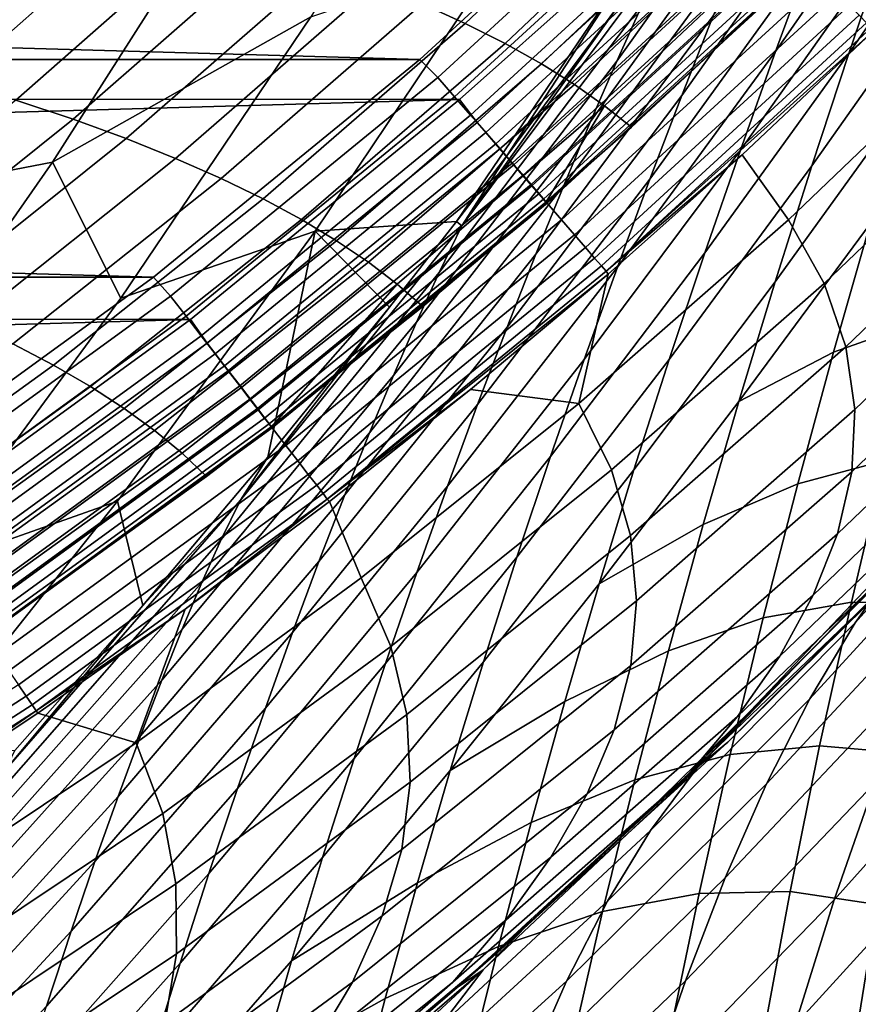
# Model space of a CAD drawing. Header units: metres. Extents: x -166 to 33, y -71 to 34.
# Tile 220 of 256: x 24.81 to 27, y -14.38 to -11.8. Entities that reach past the tile are written whole.
import ezdxf

# ---------------------------------------------------------------- set-up
doc = ezdxf.new("R2010")
doc.units = ezdxf.units.M
doc.layers.add('solid_12208131', color=7, linetype='CONTINUOUS')

msp = doc.modelspace()

# ---------------------------------------------------------------- linework, layer by layer
at = {"layer": 'solid_12208131'}
for points in [[(24.895412, -12.176174, 33.67128), (25.389296, -11.400573, 33.589073), (26.036999, -11.039659, 37.549644), (25.570442, -11.795779, 37.6236)], [(26.437935, -11.763315, 46.672482), (26.928329, -11.064779, 47.171902), (26.85503, -11.232805, 47.427132), (26.370941, -11.912037, 46.936256)], [(26.876503, -11.639718, 49.170692), (27.26548, -11.068352, 49.632359), (27.170811, -11.332286, 49.862804), (26.786083, -11.886596, 49.410603)], [(27.074705, -11.606892, 50.08675), (27.429115, -11.080792, 50.535748), (27.329338, -11.381638, 50.742764), (26.97784, -11.89173, 50.303272)], [(26.623133, -11.793311, 48.205338), (27.053093, -11.176835, 48.678265), (26.965603, -11.40318, 48.926102), (26.541132, -12.00182, 48.46233)], [(26.370941, -11.912037, 46.936256), (26.85503, -11.232805, 47.427132), (26.780006, -11.409438, 47.685913), (26.302515, -12.069776, 47.203667)], [(26.518402, -11.298839, 136.449997), (25.855461, -11.907434, 136.449997), (4.578769, -11.299409, 136.449997)], [(25.855461, -11.907434, 136.449997), (5.241513, -11.907829, 136.449997), (4.578769, -11.299409, 136.449997)], [(26.568329, -11.343759, 136.454514), (25.903141, -11.954793, 136.454514), (25.855461, -11.907434, 136.449997), (26.518402, -11.298839, 136.449997)], [(25.974747, -11.813805, 145.647095), (26.482708, -11.331906, 145.665894), (26.366144, -11.282541, 147.407715), (25.861568, -11.762378, 147.38501)], [(26.078733, -11.866113, 143.910385), (26.59004, -11.382116, 143.925354), (26.482708, -11.331906, 145.665894), (25.974747, -11.813805, 145.647095)], [(26.786083, -11.886596, 49.410603), (27.170811, -11.332286, 49.862804), (27.074705, -11.606892, 50.08675), (26.694078, -12.144706, 49.643799)], [(25.903141, -11.954793, 136.454514), (26.568329, -11.343759, 136.454514), (26.614698, -11.391474, 136.46817), (25.946701, -12.00509, 136.46817)], [(26.17387, -11.919346, 142.17485), (26.688486, -11.433216, 142.186066), (26.59004, -11.382116, 143.925354), (26.078733, -11.866113, 143.910385)], [(26.97784, -11.89173, 50.303272), (27.329338, -11.381638, 50.742764), (27.229713, -11.691594, 50.94191), (26.881039, -12.186182, 50.51162)], [(24.370651, -12.277462, 29.698721), (24.868013, -11.495401, 29.612139), (25.389296, -11.400573, 33.589073), (24.895412, -12.176174, 33.67128)], [(25.946701, -12.00509, 136.46817), (26.614698, -11.391474, 136.46817), (26.659351, -11.437421, 136.490723), (25.988649, -12.053523, 136.490723)], [(26.302515, -12.069776, 47.203667), (26.780006, -11.409438, 47.685913), (26.702806, -11.595948, 47.946007), (26.232056, -12.237846, 47.472408)], [(26.541132, -12.00182, 48.46233), (26.965603, -11.40318, 48.926102), (26.876503, -11.639718, 49.170692), (26.457493, -12.221014, 48.715973)], [(24.466814, -11.91541, 157.782471), (24.969963, -11.469835, 157.831818), (24.782696, -11.423333, 159.574905), (24.283403, -11.867137, 159.521072)], [(26.260502, -11.97355, 140.440491), (26.778395, -11.485248, 140.447998), (26.688486, -11.433216, 142.186066), (26.17387, -11.919346, 142.17485)], [(26.005962, -12.072382, 136.195221), (26.677946, -11.455435, 136.195221), (26.29829, -11.710179, 136.199997), (25.959248, -12.0128, 136.199997)], [(25.988649, -12.053523, 136.490723), (26.659351, -11.437421, 136.490723), (26.70146, -11.480752, 136.521744), (26.028208, -12.099199, 136.521744)], [(26.054712, -12.128701, 136.180923), (26.729841, -11.508864, 136.180923), (26.677946, -11.455435, 136.195221), (26.005962, -12.072382, 136.195221)], [(24.638657, -11.964275, 156.044128), (25.145609, -11.516907, 156.089035), (24.969963, -11.469835, 157.831818), (24.466814, -11.91541, 157.782471)], [(26.028208, -12.099199, 136.521744), (26.70146, -11.480752, 136.521744), (26.74025, -11.520668, 136.560669), (26.064648, -12.141275, 136.560669)], [(26.338974, -12.028768, 138.707245), (26.860107, -11.538253, 138.711105), (26.778395, -11.485248, 140.447998), (26.260502, -11.97355, 140.440491)], [(23.81761, -12.377653, 25.738863), (24.31842, -11.589206, 25.648127), (24.868013, -11.495401, 29.612139), (24.370651, -12.277462, 29.698721)], [(26.101892, -12.183207, 136.157333), (26.780066, -11.560574, 136.157333), (26.729841, -11.508864, 136.180923), (26.054712, -12.128701, 136.180923)], [(24.799271, -12.013779, 154.306229), (25.309973, -11.564594, 154.346741), (25.145609, -11.516907, 156.089035), (24.638657, -11.964275, 156.044128)], [(26.064648, -12.141275, 136.560669), (26.74025, -11.520668, 136.560669), (26.775005, -11.556432, 136.606796), (26.0973, -12.178974, 136.606796)], [(26.338974, -12.028768, 138.707245), (26.409666, -12.08501, 136.975113), (26.865017, -11.659636, 136.975342), (26.860107, -11.538253, 138.711105)], [(24.949001, -12.063967, 152.568863), (25.4634, -11.61294, 152.605057), (25.309973, -11.564594, 154.346741), (24.799271, -12.013779, 154.306229)], [(26.0973, -12.178974, 136.606796), (26.775005, -11.556432, 136.606796), (26.805084, -11.587383, 136.659241), (26.125555, -12.211601, 136.659241)], [(26.146748, -12.235027, 136.124847), (26.827814, -11.609735, 136.124847), (26.780066, -11.560574, 136.157333), (26.101892, -12.183207, 136.157333)], [(26.125555, -12.211601, 136.659241), (26.805084, -11.587383, 136.659241), (26.829931, -11.612951, 136.717056), (26.148897, -12.238553, 136.717056)], [(25.088194, -12.114884, 150.832199), (25.606243, -11.66199, 150.86412), (25.4634, -11.61294, 152.605057), (24.949001, -12.063967, 152.568863)], [(26.069414, -11.630215, 41.60392), (26.442436, -11.607779, 45.595905), (25.951731, -12.33157, 45.665775), (25.581942, -12.357268, 41.677326)], [(26.442436, -11.607779, 45.595905), (26.083315, -12.159705, 45.780632), (25.951731, -12.33157, 45.665775)], [(26.442436, -11.607779, 45.595905), (26.378658, -11.761806, 46.047127), (26.083315, -12.159705, 45.780632)], [(26.188562, -12.283336, 136.083969), (26.872326, -11.655563, 136.083969), (26.827814, -11.609735, 136.124847), (26.146748, -12.235027, 136.124847)], [(26.148897, -12.238553, 136.717056), (26.829931, -11.612951, 136.717056), (26.849089, -11.632664, 136.779175), (26.166895, -12.259332, 136.779175)], [(26.232056, -12.237846, 47.472408), (26.702806, -11.595948, 47.946007), (26.623133, -11.793311, 48.205338), (26.159136, -12.417263, 47.740372)], [(26.694078, -12.144706, 49.643799), (27.074705, -11.606892, 50.08675), (26.97784, -11.89173, 50.303272), (26.60117, -12.413584, 49.869308)], [(26.069414, -11.630215, 41.60392), (25.581942, -12.357268, 41.677326), (25.073603, -12.53187, 37.702358), (25.570442, -11.795779, 37.6236)], [(25.965666, -12.342988, 45.917519), (26.503914, -11.622458, 46.414471), (26.437935, -11.763315, 46.672482), (25.906843, -12.464805, 46.183376)], [(26.378658, -11.761806, 46.047127), (26.503914, -11.622458, 46.414471), (25.965666, -12.342988, 45.917519)], [(26.166895, -12.259332, 136.779175), (26.849089, -11.632664, 136.779175), (26.862202, -11.646157, 136.844452), (26.179213, -12.273556, 136.844452)], [(26.457493, -12.221014, 48.715973), (26.876503, -11.639718, 49.170692), (26.786083, -11.886596, 49.410603), (26.372459, -12.451047, 48.964794)], [(25.217197, -12.166578, 149.096329), (25.73885, -11.711787, 149.124069), (25.606243, -11.66199, 150.86412), (25.088194, -12.114884, 150.832199)], [(26.179213, -12.273556, 136.844452), (26.862202, -11.646157, 136.844452), (26.869028, -11.653183, 136.911667), (26.185627, -12.280961, 136.911667)], [(26.185627, -12.280961, 136.911667), (26.869028, -11.653183, 136.911667), (26.409666, -12.08501, 136.975113)], [(26.226669, -12.327358, 136.03537), (26.912889, -11.697328, 136.03537), (26.872326, -11.655563, 136.083969), (26.188562, -12.283336, 136.083969)], [(26.869028, -11.653183, 136.911667), (26.865017, -11.659636, 136.975342), (26.409666, -12.08501, 136.975113)], [(26.881039, -12.186182, 50.51162), (27.229713, -11.691594, 50.94191), (27.130964, -12.010235, 51.132336), (26.785034, -12.489789, 50.710903)], [(4.792322, -11.707899, 136.199997), (5.131479, -12.010715, 136.199997), (26.29829, -11.710179, 136.199997)], [(5.131479, -12.010715, 136.199997), (25.959248, -12.0128, 136.199997), (26.29829, -11.710179, 136.199997)], [(25.336355, -12.219094, 147.361404), (25.861568, -11.762378, 147.38501), (25.73885, -11.711787, 149.124069), (25.217197, -12.166578, 149.096329)], [(26.260456, -12.366392, 135.979797), (26.948856, -11.734358, 135.979797), (26.912889, -11.697328, 136.03537), (26.226669, -12.327358, 136.03537)], [(26.289387, -12.399814, 135.918167), (26.979652, -11.766065, 135.918167), (26.948856, -11.734358, 135.979797), (26.260456, -12.366392, 135.979797)], [(25.446016, -12.272478, 145.627548), (25.974747, -11.813805, 145.647095), (25.861568, -11.762378, 147.38501), (25.336355, -12.219094, 147.361404)], [(25.906843, -12.464805, 46.183376), (26.437935, -11.763315, 46.672482), (26.370941, -11.912037, 46.936256), (25.847441, -12.594861, 46.455105)], [(26.083315, -12.159705, 45.780632), (26.378658, -11.761806, 46.047127), (25.965666, -12.342988, 45.917519)], [(26.312996, -12.42709, 135.85144), (27.004786, -11.791941, 135.85144), (26.979652, -11.766065, 135.918167), (26.289387, -12.399814, 135.918167)], [(24.895412, -12.176174, 33.67128), (25.570442, -11.795779, 37.6236), (25.073603, -12.53187, 37.702358)], [(26.159136, -12.417263, 47.740372), (26.623133, -11.793311, 48.205338), (26.541132, -12.00182, 48.46233), (26.083836, -12.608332, 48.005928)], [(26.330908, -12.447783, 135.780701), (27.023851, -11.811572, 135.780701), (27.004786, -11.791941, 135.85144), (26.312996, -12.42709, 135.85144)], [(25.546526, -12.326777, 143.894821), (26.078733, -11.866113, 143.910385), (25.974747, -11.813805, 145.647095), (25.446016, -12.272478, 145.627548)], [(26.342834, -12.461562, 135.707077), (27.036549, -11.824645, 135.707077), (27.023851, -11.811572, 135.780701), (26.330908, -12.447783, 135.780701)], [(26.342834, -12.461562, 135.707077), (27.039696, -11.835066, 135.633224), (27.036549, -11.824645, 135.707077)], [(26.342834, -12.461562, 135.707077), (26.698446, -12.156967, 135.633255), (27.039696, -11.835066, 135.633224)], [(26.82036, -12.327003, 131.649963), (27.347336, -11.822731, 131.644394), (27.039696, -11.835066, 135.633224), (26.698446, -12.156967, 135.633255)], [(26.912926, -12.493636, 127.597885), (27.446959, -11.982548, 127.587494), (27.347336, -11.822731, 131.644394), (26.82036, -12.327003, 131.649963)], [(25.638224, -12.382034, 142.163208), (26.17387, -11.919346, 142.17485), (26.078733, -11.866113, 143.910385), (25.546526, -12.326777, 143.894821)], [(26.372459, -12.451047, 48.964794), (26.786083, -11.886596, 49.410603), (26.694078, -12.144706, 49.643799), (26.28565, -12.692862, 49.206684)], [(26.60117, -12.413584, 49.869308), (26.97784, -11.89173, 50.303272), (26.881039, -12.186182, 50.51162), (26.508198, -12.69257, 50.086349)], [(25.855461, -11.907434, 136.449997), (25.159084, -12.476942, 136.449997), (5.241513, -11.907829, 136.449997)], [(25.159084, -12.476942, 136.449997), (5.937654, -12.477121, 136.449997), (5.241513, -11.907829, 136.449997)], [(25.903141, -11.954793, 136.454514), (25.204119, -12.526851, 136.454514), (25.159084, -12.476942, 136.449997), (25.855461, -11.907434, 136.449997)], [(25.721453, -12.438298, 140.432678), (26.260502, -11.97355, 140.440491), (26.17387, -11.919346, 142.17485), (25.638224, -12.382034, 142.163208)], [(25.847441, -12.594861, 46.455105), (26.370941, -11.912037, 46.936256), (26.302515, -12.069776, 47.203667), (25.786896, -12.734333, 46.73053)], [(25.204119, -12.526851, 136.454514), (25.903141, -11.954793, 136.454514), (25.946701, -12.00509, 136.46817), (25.244738, -12.579556, 136.46817)], [(25.796555, -12.495615, 138.703232), (26.338974, -12.028768, 138.707245), (26.260502, -11.97355, 140.440491), (25.721453, -12.438298, 140.432678)], [(26.083836, -12.608332, 48.005928), (26.541132, -12.00182, 48.46233), (26.457493, -12.221014, 48.715973), (26.006844, -12.810563, 48.26804)], [(27.446959, -11.982548, 127.587494), (26.912926, -12.493636, 127.597885), (26.96973, -12.659169, 123.551445), (27.510735, -12.14131, 123.536461)], [(5.131479, -12.010715, 136.199997), (5.834827, -12.58645, 136.199997), (25.959248, -12.0128, 136.199997)], [(5.834827, -12.58645, 136.199997), (25.256218, -12.588052, 136.199997), (25.959248, -12.0128, 136.199997)], [(24.41548, -12.491421, 152.531372), (24.949001, -12.063967, 152.568863), (24.799271, -12.013779, 154.306229), (24.269579, -12.439493, 154.264236)], [(25.244738, -12.579556, 136.46817), (25.946701, -12.00509, 136.46817), (25.988649, -12.053523, 136.490723), (25.283854, -12.630311, 136.490723)], [(25.299807, -12.649934, 136.195221), (26.005962, -12.072382, 136.195221), (25.959248, -12.0128, 136.199997), (25.256218, -12.588052, 136.199997)], [(26.785034, -12.489789, 50.710903), (27.130964, -12.010235, 51.132336), (27.03351, -12.337571, 51.312809), (26.690212, -12.802564, 50.899837)], [(25.283854, -12.630311, 136.490723), (25.988649, -12.053523, 136.490723), (26.028208, -12.099199, 136.521744), (25.320742, -12.678175, 136.521744)], [(25.796555, -12.495615, 138.703232), (25.864111, -12.553833, 136.974838), (26.183645, -12.284358, 136.974991), (26.338974, -12.028768, 138.707245)], [(26.183645, -12.284358, 136.974991), (26.409666, -12.08501, 136.975113), (26.338974, -12.028768, 138.707245)], [(24.550894, -12.544103, 150.799103), (25.088194, -12.114884, 150.832199), (24.949001, -12.063967, 152.568863), (24.41548, -12.491421, 152.531372)], [(25.345266, -12.708949, 136.180923), (26.054712, -12.128701, 136.180923), (26.005962, -12.072382, 136.195221), (25.299807, -12.649934, 136.195221)], [(25.786896, -12.734333, 46.73053), (26.302515, -12.069776, 47.203667), (26.232056, -12.237846, 47.472408), (25.724443, -12.884576, 47.007309)], [(25.320742, -12.678175, 136.521744), (26.028208, -12.099199, 136.521744), (26.064648, -12.141275, 136.560669), (25.354723, -12.722267, 136.560669)], [(26.185627, -12.280961, 136.911667), (26.409666, -12.08501, 136.975113), (26.183645, -12.284358, 136.974991)], [(24.676167, -12.597587, 149.067596), (25.217197, -12.166578, 149.096329), (25.088194, -12.114884, 150.832199), (24.550894, -12.544103, 150.799103)], [(25.389261, -12.766064, 136.157333), (26.101892, -12.183207, 136.157333), (26.054712, -12.128701, 136.180923), (25.345266, -12.708949, 136.180923)], [(25.354723, -12.722267, 136.560669), (26.064648, -12.141275, 136.560669), (26.0973, -12.178974, 136.606796), (25.385168, -12.761773, 136.606796)], [(26.28565, -12.692862, 49.206684), (26.694078, -12.144706, 49.643799), (26.60117, -12.413584, 49.869308), (26.197752, -12.945969, 49.440647)], [(26.271749, -12.807695, 131.655746), (26.82036, -12.327003, 131.649963), (26.698446, -12.156967, 135.633255), (26.347973, -12.469117, 135.63327)], [(26.342834, -12.461562, 135.707077), (26.347973, -12.469117, 135.63327), (26.698446, -12.156967, 135.633255)], [(27.510735, -12.14131, 123.536461), (26.96973, -12.659169, 123.551445), (26.993046, -12.82356, 119.510506), (27.540945, -12.298976, 119.491119)], [(23.841242, -13.037539, 29.79088), (24.370651, -12.277462, 29.698721), (24.895412, -12.176174, 33.67128), (24.369707, -12.929974, 33.758781)], [(24.895412, -12.176174, 33.67128), (25.073603, -12.53187, 37.702358), (24.547323, -13.246654, 37.785786), (24.369707, -12.929974, 33.758781)], [(24.791639, -12.651922, 147.336945), (25.336355, -12.219094, 147.361404), (25.217197, -12.166578, 149.096329), (24.676167, -12.597587, 149.067596)], [(25.385168, -12.761773, 136.606796), (26.0973, -12.178974, 136.606796), (26.125555, -12.211601, 136.659241), (25.411518, -12.795962, 136.659241)], [(25.951731, -12.33157, 45.665775), (26.083315, -12.159705, 45.780632), (25.965666, -12.342988, 45.917519)], [(25.431089, -12.820365, 136.124847), (26.146748, -12.235027, 136.124847), (26.101892, -12.183207, 136.157333), (25.389261, -12.766064, 136.157333)], [(26.508198, -12.69257, 50.086349), (26.881039, -12.186182, 50.51162), (26.785034, -12.489789, 50.710903), (26.415897, -12.981176, 50.293999)], [(24.897659, -12.707154, 145.6073), (25.446016, -12.272478, 145.627548), (25.336355, -12.219094, 147.361404), (24.791639, -12.651922, 147.336945)], [(25.411518, -12.795962, 136.659241), (26.125555, -12.211601, 136.659241), (26.148897, -12.238553, 136.717056), (25.433285, -12.824205, 136.717056)], [(26.006844, -12.810563, 48.26804), (26.457493, -12.221014, 48.715973), (26.372459, -12.451047, 48.964794), (25.928345, -13.024117, 48.525188)], [(25.470081, -12.870985, 136.083969), (26.188562, -12.283336, 136.083969), (26.146748, -12.235027, 136.124847), (25.431089, -12.820365, 136.124847)], [(25.433285, -12.824205, 136.717056), (26.148897, -12.238553, 136.717056), (26.166895, -12.259332, 136.779175), (25.450066, -12.845981, 136.779175)], [(25.450066, -12.845981, 136.779175), (26.166895, -12.259332, 136.779175), (26.179213, -12.273556, 136.844452), (25.461554, -12.860886, 136.844452)], [(25.724443, -12.884576, 47.007309), (26.232056, -12.237846, 47.472408), (26.159136, -12.417263, 47.740372), (25.659525, -13.046638, 47.283283)], [(27.03351, -12.337571, 51.312809), (27.258663, -12.235229, 51.891033), (27.163687, -12.592752, 52.040749), (26.937712, -12.673558, 51.482174)], [(24.994568, -12.763331, 143.878693), (25.546526, -12.326777, 143.894821), (25.446016, -12.272478, 145.627548), (24.897659, -12.707154, 145.6073)], [(25.461554, -12.860886, 136.844452), (26.179213, -12.273556, 136.844452), (26.185627, -12.280961, 136.911667), (25.467533, -12.868646, 136.911667)], [(25.467533, -12.868646, 136.911667), (26.185627, -12.280961, 136.911667), (25.864111, -12.553833, 136.974838)], [(25.505613, -12.917115, 136.03537), (26.226669, -12.327358, 136.03537), (26.188562, -12.283336, 136.083969), (25.470081, -12.870985, 136.083969)], [(26.185627, -12.280961, 136.911667), (26.183645, -12.284358, 136.974991), (25.864111, -12.553833, 136.974838)], [(27.540945, -12.298976, 119.491119), (26.993046, -12.82356, 119.510506), (26.985149, -12.986764, 115.474915), (27.539865, -12.455503, 115.45134)], [(25.082705, -12.820501, 142.151138), (25.638224, -12.382034, 142.163208), (25.546526, -12.326777, 143.894821), (24.994568, -12.763331, 143.878693)], [(25.776409, -12.555677, 45.516354), (25.951731, -12.33157, 45.665775), (25.965666, -12.342988, 45.917519), (25.387106, -13.06013, 45.433075)], [(25.537121, -12.958017, 135.979797), (26.260456, -12.366392, 135.979797), (26.226669, -12.327358, 136.03537), (25.505613, -12.917115, 136.03537)], [(25.581942, -12.357268, 41.677326), (25.951731, -12.33157, 45.665775), (25.776409, -12.555677, 45.516354)], [(26.356968, -12.980826, 127.608696), (26.912926, -12.493636, 127.597885), (26.82036, -12.327003, 131.649963), (26.271749, -12.807695, 131.655746)], [(25.581942, -12.357268, 41.677326), (25.065529, -13.063573, 41.755089), (24.547323, -13.246654, 37.785786), (25.073603, -12.53187, 37.702358)], [(25.581942, -12.357268, 41.677326), (25.458752, -12.948241, 45.255325), (25.13151, -13.33567, 44.998734), (25.065529, -13.063573, 41.755089)], [(25.387106, -13.06013, 45.433075), (25.965666, -12.342988, 45.917519), (25.906843, -12.464805, 46.183376), (25.336542, -13.163833, 45.70615)], [(25.581942, -12.357268, 41.677326), (25.776409, -12.555677, 45.516354), (25.458752, -12.948241, 45.255325)], [(26.690212, -12.802564, 50.899837), (27.03351, -12.337571, 51.312809), (26.937712, -12.673558, 51.482174)], [(25.162409, -12.878711, 140.424606), (25.721453, -12.438298, 140.432678), (25.638224, -12.382034, 142.163208), (25.082705, -12.820501, 142.151138)], [(25.564098, -12.993039, 135.918167), (26.289387, -12.399814, 135.918167), (26.260456, -12.366392, 135.979797), (25.537121, -12.958017, 135.979797)], [(25.586113, -13.02162, 135.85144), (26.312996, -12.42709, 135.85144), (26.289387, -12.399814, 135.918167), (25.564098, -12.993039, 135.918167)], [(26.197752, -12.945969, 49.440647), (26.60117, -12.413584, 49.869308), (26.508198, -12.69257, 50.086349), (26.109621, -13.209668, 49.665863)], [(25.234022, -12.938008, 138.699097), (25.796555, -12.495615, 138.703232), (25.721453, -12.438298, 140.432678), (25.162409, -12.878711, 140.424606)], [(25.602816, -13.043303, 135.780701), (26.330908, -12.447783, 135.780701), (26.312996, -12.42709, 135.85144), (25.586113, -13.02162, 135.85144)], [(25.659525, -13.046638, 47.283283), (26.159136, -12.417263, 47.740372), (26.083836, -12.608332, 48.005928), (25.592144, -13.220835, 47.556789)], [(25.336542, -13.163833, 45.70615), (25.906843, -12.464805, 46.183376), (25.847441, -12.594861, 46.455105), (25.285822, -13.276165, 45.985161)], [(25.613937, -13.057743, 135.707077), (26.342834, -12.461562, 135.707077), (26.330908, -12.447783, 135.780701), (25.602816, -13.043303, 135.780701)], [(25.613937, -13.057743, 135.707077), (26.347973, -12.469117, 135.63327), (26.342834, -12.461562, 135.707077)], [(25.928345, -13.024117, 48.525188), (26.372459, -12.451047, 48.964794), (26.28565, -12.692862, 49.206684), (25.847841, -13.249985, 48.775208)], [(27.539865, -12.455503, 115.45134), (26.985149, -12.986764, 115.474915), (26.948313, -13.148735, 111.444542), (27.509775, -12.610848, 111.416962)], [(25.159084, -12.476942, 136.449997), (24.43153, -13.005514, 136.449997), (5.937654, -12.477121, 136.449997)], [(25.204119, -12.526851, 136.454514), (24.473484, -13.058022, 136.454514), (24.43153, -13.005514, 136.449997), (25.159084, -12.476942, 136.449997)], [(25.613937, -13.057743, 135.707077), (25.988476, -12.771377, 135.633301), (26.347973, -12.469117, 135.63327)], [(26.271749, -12.807695, 131.655746), (26.347973, -12.469117, 135.63327), (25.988476, -12.771377, 135.633301)], [(26.415897, -12.981176, 50.293999), (26.785034, -12.489789, 50.710903), (26.690212, -12.802564, 50.899837), (26.324625, -13.279415, 50.490921)], [(25.234022, -12.938008, 138.699097), (25.298052, -12.998316, 136.974564), (25.466799, -12.870008, 136.97464), (25.796555, -12.495615, 138.703232)], [(25.466799, -12.870008, 136.97464), (25.864111, -12.553833, 136.974838), (25.796555, -12.495615, 138.703232)], [(26.912926, -12.493636, 127.597885), (26.356968, -12.980826, 127.608696), (26.406513, -13.152815, 123.567047), (26.96973, -12.659169, 123.551445)], [(24.473484, -13.058022, 136.454514), (25.204119, -12.526851, 136.454514), (25.244738, -12.579556, 136.46817), (24.511042, -13.112957, 136.46817)], [(25.458752, -12.948241, 45.255325), (25.776409, -12.555677, 45.516354), (25.387106, -13.06013, 45.433075)], [(25.467533, -12.868646, 136.911667), (25.864111, -12.553833, 136.974838), (25.466799, -12.870008, 136.97464)], [(5.834827, -12.58645, 136.199997), (6.569394, -13.120602, 136.199997), (25.256218, -12.588052, 136.199997)], [(6.569394, -13.120602, 136.199997), (24.521959, -13.121779, 136.199997), (25.256218, -12.588052, 136.199997)], [(24.511042, -13.112957, 136.46817), (25.244738, -12.579556, 136.46817), (25.283854, -12.630311, 136.490723), (24.547207, -13.165856, 136.490723)], [(24.561745, -13.186187, 136.195221), (25.299807, -12.649934, 136.195221), (25.256218, -12.588052, 136.199997), (24.521959, -13.121779, 136.199997)], [(25.285822, -13.276165, 45.985161), (25.847441, -12.594861, 46.455105), (25.786896, -12.734333, 46.73053), (25.234238, -13.398311, 46.267914)], [(26.937712, -12.673558, 51.482174), (27.163687, -12.592752, 52.040749), (27.072039, -12.956952, 52.178978), (26.844248, -13.017532, 51.639854)], [(25.592144, -13.220835, 47.556789), (26.083836, -12.608332, 48.005928), (26.006844, -12.810563, 48.26804), (25.522989, -13.40665, 47.826756)], [(27.66433, -12.615043, 87.220963), (27.118874, -13.212579, 87.26577), (26.72056, -13.611227, 86.49099), (27.265495, -13.037798, 85.805359)], [(27.509775, -12.610848, 111.416962), (26.948313, -13.148735, 111.444542), (26.884813, -13.309432, 107.41925), (27.45295, -12.764972, 107.38784)], [(27.512169, -12.805903, 84.420502), (27.643438, -12.612433, 84.760849), (27.120104, -13.20475, 85.470093), (26.994581, -13.381188, 85.113731)], [(24.547207, -13.165856, 136.490723), (25.283854, -12.630311, 136.490723), (25.320742, -12.678175, 136.521744), (24.581314, -13.215745, 136.521744)], [(24.330814, -13.117059, 145.586395), (24.897659, -12.707154, 145.6073), (24.791639, -12.651922, 147.336945), (24.228554, -13.060091, 147.311707)], [(24.603777, -13.247695, 136.180923), (25.345266, -12.708949, 136.180923), (25.299807, -12.649934, 136.195221), (24.561745, -13.186187, 136.195221)], [(26.96973, -12.659169, 123.551445), (26.406513, -13.152815, 123.567047), (26.422651, -13.323616, 119.530678), (26.993046, -12.82356, 119.510506)], [(24.581314, -13.215745, 136.521744), (25.320742, -12.678175, 136.521744), (25.354723, -12.722267, 136.560669), (24.612732, -13.261701, 136.560669)], [(25.847841, -13.249985, 48.775208), (26.28565, -12.692862, 49.206684), (26.197752, -12.945969, 49.440647), (25.766012, -13.487653, 49.017067)], [(26.109621, -13.209668, 49.665863), (26.508198, -12.69257, 50.086349), (26.415897, -12.981176, 50.293999), (26.021996, -13.483442, 49.881371)], [(26.690212, -12.802564, 50.899837), (26.937712, -12.673558, 51.482174), (26.844248, -13.017532, 51.639854), (26.596893, -13.124459, 51.077217)], [(24.424007, -13.175001, 143.862061), (24.994568, -12.763331, 143.878693), (24.897659, -12.707154, 145.6073), (24.330814, -13.117059, 145.586395)], [(24.644457, -13.307221, 136.157333), (25.389261, -12.766064, 136.157333), (25.345266, -12.708949, 136.180923), (24.603777, -13.247695, 136.180923)], [(24.612732, -13.261701, 136.560669), (25.354723, -12.722267, 136.560669), (25.385168, -12.761773, 136.606796), (24.640882, -13.302876, 136.606796)], [(25.234238, -13.398311, 46.267914), (25.786896, -12.734333, 46.73053), (25.724443, -12.884576, 47.007309), (25.180864, -13.53165, 46.552029)], [(24.508469, -13.233967, 142.138702), (25.082705, -12.820501, 142.151138), (24.994568, -12.763331, 143.878693), (24.424007, -13.175001, 143.862061)], [(24.640882, -13.302876, 136.606796), (25.385168, -12.761773, 136.606796), (25.411518, -12.795962, 136.659241), (24.665245, -13.338511, 136.659241)], [(24.68313, -13.363815, 136.124847), (25.431089, -12.820365, 136.124847), (25.389261, -12.766064, 136.157333), (24.644457, -13.307221, 136.157333)], [(25.613937, -13.057743, 135.707077), (25.619923, -13.063767, 135.633316), (25.988476, -12.771377, 135.633301)], [(25.702663, -13.264033, 131.661774), (26.271749, -12.807695, 131.655746), (25.988476, -12.771377, 135.633301), (25.619923, -13.063767, 135.633316)], [(27.45295, -12.764972, 107.38784), (26.884813, -13.309432, 107.41925), (26.796921, -13.468808, 103.398888), (27.371668, -12.917829, 103.363831)], [(24.665245, -13.338511, 136.659241), (25.411518, -12.795962, 136.659241), (25.433285, -12.824205, 136.717056), (24.685369, -13.367949, 136.717056)], [(24.584538, -13.294004, 140.41629), (25.162409, -12.878711, 140.424606), (25.082705, -12.820501, 142.151138), (24.508469, -13.233967, 142.138702)], [(24.719183, -13.416573, 136.083969), (25.470081, -12.870985, 136.083969), (25.431089, -12.820365, 136.124847), (24.68313, -13.363815, 136.124847)], [(24.685369, -13.367949, 136.717056), (25.433285, -12.824205, 136.717056), (25.450066, -12.845981, 136.779175), (24.700886, -13.390644, 136.779175)], [(25.522989, -13.40665, 47.826756), (26.006844, -12.810563, 48.26804), (25.928345, -13.024117, 48.525188), (25.452183, -13.604249, 48.091629)], [(25.780264, -13.443333, 127.619919), (26.356968, -12.980826, 127.608696), (26.271749, -12.807695, 131.655746), (25.702663, -13.264033, 131.661774)], [(26.324625, -13.279415, 50.490921), (26.690212, -12.802564, 50.899837), (26.596893, -13.124459, 51.077217)], [(26.993046, -12.82356, 119.510506), (26.422651, -13.323616, 119.530678), (26.407658, -13.493183, 115.499458), (26.985149, -12.986764, 115.474915)], [(27.387798, -13.020906, 84.078117), (27.512169, -12.805903, 84.420502), (26.994581, -13.381188, 85.113731), (26.876001, -13.580171, 84.755371)], [(24.700886, -13.390644, 136.779175), (25.450066, -12.845981, 136.779175), (25.461554, -12.860886, 136.844452), (24.711508, -13.406179, 136.844452)], [(24.711508, -13.406179, 136.844452), (25.461554, -12.860886, 136.844452), (25.467533, -12.868646, 136.911667), (24.717037, -13.414268, 136.911667)], [(24.717037, -13.414268, 136.911667), (25.467533, -12.868646, 136.911667), (25.298052, -12.998316, 136.974564)], [(24.752039, -13.464651, 136.03537), (25.505613, -12.917115, 136.03537), (25.470081, -12.870985, 136.083969), (24.719183, -13.416573, 136.083969)], [(25.467533, -12.868646, 136.911667), (25.466799, -12.870008, 136.97464), (25.298052, -12.998316, 136.974564)], [(24.652552, -13.355162, 138.694839), (25.234022, -12.938008, 138.699097), (25.162409, -12.878711, 140.424606), (24.584538, -13.294004, 140.41629)], [(25.180864, -13.53165, 46.552029), (25.724443, -12.884576, 47.007309), (25.659525, -13.046638, 47.283283), (25.125006, -13.677249, 46.835312)], [(24.78117, -13.50728, 135.979797), (25.537121, -12.958017, 135.979797), (25.505613, -12.917115, 136.03537), (24.752039, -13.464651, 136.03537)], [(27.371668, -12.917829, 103.363831), (26.796921, -13.468808, 103.398888), (26.686535, -13.62684, 99.382896), (27.267828, -13.069395, 99.344322)], [(24.652552, -13.355162, 138.694839), (24.712847, -13.41749, 136.974319), (25.298052, -12.998316, 136.974564), (25.234022, -12.938008, 138.699097)], [(25.13151, -13.33567, 44.998734), (25.458752, -12.948241, 45.255325), (25.387106, -13.06013, 45.433075)], [(25.766012, -13.487653, 49.017067), (26.197752, -12.945969, 49.440647), (26.109621, -13.209668, 49.665863), (25.683741, -13.736385, 49.249908)], [(27.072039, -12.956952, 52.178978), (27.285084, -12.940975, 52.694775), (27.201513, -13.329166, 52.801533), (26.984442, -13.327198, 52.305191)], [(24.806112, -13.543781, 135.918167), (25.564098, -12.993039, 135.918167), (25.537121, -12.958017, 135.979797), (24.78117, -13.50728, 135.979797)], [(26.356968, -12.980826, 127.608696), (25.780264, -13.443333, 127.619919), (25.822277, -13.621449, 123.583237), (26.406513, -13.152815, 123.567047)], [(26.021996, -13.483442, 49.881371), (26.415897, -12.981176, 50.293999), (26.324625, -13.279415, 50.490921), (25.935196, -13.767306, 50.085793)], [(26.844248, -13.017532, 51.639854), (27.072039, -12.956952, 52.178978), (26.984442, -13.327198, 52.305191), (26.754023, -13.368556, 51.785534)], [(24.717037, -13.414268, 136.911667), (25.298052, -12.998316, 136.974564), (24.712847, -13.41749, 136.974319)], [(24.826469, -13.573569, 135.85144), (25.586113, -13.02162, 135.85144), (25.564098, -12.993039, 135.918167), (24.806112, -13.543781, 135.918167)], [(26.985149, -12.986764, 115.474915), (26.407658, -13.493183, 115.499458), (26.3638, -13.661471, 111.473251), (26.948313, -13.148735, 111.444542)], [(24.841911, -13.596169, 135.780701), (25.602816, -13.043303, 135.780701), (25.586113, -13.02162, 135.85144), (24.826469, -13.573569, 135.85144)], [(25.452183, -13.604249, 48.091629), (25.928345, -13.024117, 48.525188), (25.847841, -13.249985, 48.775208), (25.379093, -13.814672, 48.349186)], [(26.596893, -13.124459, 51.077217), (26.844248, -13.017532, 51.639854), (26.754023, -13.368556, 51.785534), (26.505754, -13.454771, 51.242443)], [(27.268835, -13.258819, 83.736565), (27.387798, -13.020906, 84.078117), (26.876001, -13.580171, 84.755371), (26.762787, -13.802947, 84.397911)], [(24.852196, -13.611217, 135.707077), (25.613937, -13.057743, 135.707077), (25.602816, -13.043303, 135.780701), (24.841911, -13.596169, 135.780701)], [(24.852196, -13.611217, 135.707077), (25.242634, -13.345998, 135.633347), (25.613937, -13.057743, 135.707077)], [(25.125006, -13.677249, 46.835312), (25.659525, -13.046638, 47.283283), (25.592144, -13.220835, 47.556789), (25.066591, -13.835427, 47.11607)], [(25.613937, -13.057743, 135.707077), (25.242634, -13.345998, 135.633347), (25.619923, -13.063767, 135.633316)], [(26.578079, -13.764039, 86.143845), (27.120104, -13.20475, 85.470093), (27.265495, -13.037798, 85.805359), (26.72056, -13.611227, 86.49099)], [(25.065529, -13.063573, 41.755089), (24.520998, -13.747888, 41.837086), (23.992441, -13.938853, 37.873741), (24.547323, -13.246654, 37.785786)], [(25.065529, -13.063573, 41.755089), (25.13151, -13.33567, 44.998734), (24.796877, -13.715362, 44.748669), (24.520998, -13.747888, 41.837086)], [(24.773205, -13.76545, 44.964325), (25.387106, -13.06013, 45.433075), (25.336542, -13.163833, 45.70615), (24.731728, -13.85227, 45.243935)], [(25.13151, -13.33567, 44.998734), (25.387106, -13.06013, 45.433075), (24.773205, -13.76545, 44.964325)], [(25.114267, -13.695239, 131.667984), (25.702663, -13.264033, 131.661774), (25.619923, -13.063767, 135.633316), (25.242634, -13.345998, 135.633347)], [(27.267828, -13.069395, 99.344322), (26.686535, -13.62684, 99.382896), (26.553934, -13.783575, 95.368828), (27.141703, -13.219719, 95.326752)], [(26.324625, -13.279415, 50.490921), (26.596893, -13.124459, 51.077217), (26.505754, -13.454771, 51.242443), (26.234653, -13.58724, 50.675865)], [(26.661463, -13.693384, 91.334068), (26.548471, -13.786152, 87.31263), (27.118874, -13.212579, 87.26577), (27.231466, -13.125459, 91.29026)], [(27.141703, -13.219719, 95.326752), (26.661463, -13.693384, 91.334068), (27.231466, -13.125459, 91.29026)], [(26.406513, -13.152815, 123.567047), (25.822277, -13.621449, 123.583237), (25.830971, -13.798336, 119.551605), (26.422651, -13.323616, 119.530678)], [(26.948313, -13.148735, 111.444542), (26.3638, -13.661471, 111.473251), (26.29335, -13.828434, 107.451942), (26.884813, -13.309432, 107.41925)], [(24.731728, -13.85227, 45.243935), (25.336542, -13.163833, 45.70615), (25.285822, -13.276165, 45.985161), (24.6905, -13.948133, 45.529514)], [(25.683741, -13.736385, 49.249908), (26.109621, -13.209668, 49.665863), (26.021996, -13.483442, 49.881371), (25.601767, -13.995635, 49.472752)], [(27.118874, -13.212579, 87.26577), (26.548471, -13.786152, 87.31263), (26.440489, -13.886082, 86.821632), (26.72056, -13.611227, 86.49099)], [(26.994581, -13.381188, 85.113731), (27.120104, -13.20475, 85.470093), (26.578079, -13.764039, 86.143845), (26.458937, -13.925091, 85.772644)], [(25.066591, -13.835427, 47.11607), (25.592144, -13.220835, 47.556789), (25.522989, -13.40665, 47.826756), (25.0063, -14.00565, 47.393204)], [(27.141703, -13.219719, 95.326752), (26.553934, -13.783575, 95.368828), (26.067629, -14.23623, 91.3797), (26.661463, -13.693384, 91.334068)], [(25.183987, -13.880367, 127.631516), (25.780264, -13.443333, 127.619919), (25.702663, -13.264033, 131.661774), (25.114267, -13.695239, 131.667984)], [(25.379093, -13.814672, 48.349186), (25.847841, -13.249985, 48.775208), (25.766012, -13.487653, 49.017067), (25.304403, -14.037381, 48.598358)], [(27.155172, -13.518321, 83.401016), (27.268835, -13.258819, 83.736565), (26.762787, -13.802947, 84.397911), (26.654676, -14.048323, 84.046562)], [(27.41049, -13.581064, 82.111969), (27.520823, -13.262498, 82.415466), (27.045444, -13.80097, 83.071846), (26.939571, -14.105814, 82.751907)], [(24.6905, -13.948133, 45.529514), (25.285822, -13.276165, 45.985161), (25.234238, -13.398311, 46.267914), (24.648676, -14.054209, 45.818844)], [(25.935196, -13.767306, 50.085793), (26.324625, -13.279415, 50.490921), (26.234653, -13.58724, 50.675865)], [(26.884813, -13.309432, 107.41925), (26.29335, -13.828434, 107.451942), (26.198578, -13.994026, 103.435387), (26.796921, -13.468808, 103.398888)], [(24.796877, -13.715362, 44.748669), (25.13151, -13.33567, 44.998734), (24.773205, -13.76545, 44.964325)], [(26.422651, -13.323616, 119.530678), (25.830971, -13.798336, 119.551605), (25.808615, -13.973945, 115.524918), (26.407658, -13.493183, 115.499458)], [(26.754023, -13.368556, 51.785534), (26.984442, -13.327198, 52.305191), (26.901438, -13.703098, 52.418629), (26.667753, -13.725956, 51.918667)], [(26.984442, -13.327198, 52.305191), (27.201513, -13.329166, 52.801533), (27.12347, -13.721941, 52.895779), (26.901438, -13.703098, 52.418629)], [(24.852196, -13.611217, 135.707077), (24.85708, -13.617676, 135.633392), (25.242634, -13.345998, 135.633347)], [(25.114267, -13.695239, 131.667984), (25.242634, -13.345998, 135.633347), (24.85708, -13.617676, 135.633392)], [(26.876001, -13.580171, 84.755371), (26.994581, -13.381188, 85.113731), (26.458937, -13.925091, 85.772644), (26.346729, -14.109651, 85.399513)], [(26.505754, -13.454771, 51.242443), (26.754023, -13.368556, 51.785534), (26.667753, -13.725956, 51.918667), (26.417709, -13.792502, 51.395184)], [(24.648676, -14.054209, 45.818844), (25.234238, -13.398311, 46.267914), (25.180864, -13.53165, 46.552029), (24.605175, -14.171878, 46.109535)], [(25.0063, -14.00565, 47.393204), (25.522989, -13.40665, 47.826756), (25.452183, -13.604249, 48.091629), (24.944193, -14.188081, 47.665123)], [(25.780264, -13.443333, 127.619919), (25.183987, -13.880367, 127.631516), (25.218214, -14.064275, 123.599976), (25.822277, -13.621449, 123.583237)], [(26.796921, -13.468808, 103.398888), (26.198578, -13.994026, 103.435387), (26.081377, -14.158219, 99.423058), (26.686535, -13.62684, 99.382896)], [(26.234653, -13.58724, 50.675865), (26.505754, -13.454771, 51.242443), (26.417709, -13.792502, 51.395184), (26.146654, -13.903907, 50.848209)], [(25.304403, -14.037381, 48.598358), (25.766012, -13.487653, 49.017067), (25.683741, -13.736385, 49.249908), (25.229013, -14.271607, 48.838268)], [(25.601767, -13.995635, 49.472752), (26.021996, -13.483442, 49.881371), (25.935196, -13.767306, 50.085793), (25.520365, -14.265418, 49.684166)], [(26.407658, -13.493183, 115.499458), (25.808615, -13.973945, 115.524918), (25.757473, -14.148229, 111.503036), (26.3638, -13.661471, 111.473251)], [(27.045444, -13.80097, 83.071846), (27.155172, -13.518321, 83.401016), (26.654676, -14.048323, 84.046562), (26.550329, -14.31763, 83.701767)], [(24.036589, -14.08125, 135.85144), (24.826469, -13.573569, 135.85144), (24.806112, -13.543781, 135.918167), (24.017956, -14.050355, 135.918167)], [(24.605175, -14.171878, 46.109535), (25.180864, -13.53165, 46.552029), (25.125006, -13.677249, 46.835312), (24.559166, -14.302213, 46.399364)], [(24.050724, -14.10469, 135.780701), (24.841911, -13.596169, 135.780701), (24.826469, -13.573569, 135.85144), (24.036589, -14.08125, 135.85144)], [(24.060137, -14.120298, 135.707077), (24.852196, -13.611217, 135.707077), (24.841911, -13.596169, 135.780701), (24.050724, -14.10469, 135.780701)], [(25.935196, -13.767306, 50.085793), (26.234653, -13.58724, 50.675865), (26.146654, -13.903907, 50.848209), (25.849443, -14.061213, 50.277832)], [(26.762787, -13.802947, 84.397911), (26.876001, -13.580171, 84.755371), (26.346729, -14.109651, 85.399513), (26.239801, -14.318838, 85.027382)], [(27.303896, -13.920838, 81.818939), (27.41049, -13.581064, 82.111969), (26.939571, -14.105814, 82.751907), (26.837248, -14.43266, 82.442741)], [(24.060137, -14.120298, 135.707077), (24.463799, -13.878403, 135.633438), (24.852196, -13.611217, 135.707077)], [(24.852196, -13.611217, 135.707077), (24.463799, -13.878403, 135.633438), (24.85708, -13.617676, 135.633392)], [(24.507721, -14.100538, 131.674393), (25.114267, -13.695239, 131.667984), (24.85708, -13.617676, 135.633392), (24.463799, -13.878403, 135.633438)], [(24.944193, -14.188081, 47.665123), (25.452183, -13.604249, 48.091629), (25.379093, -13.814672, 48.349186), (24.879505, -14.3838, 47.929562)], [(25.822277, -13.621449, 123.583237), (25.218214, -14.064275, 123.599976), (25.219212, -14.246912, 119.57325), (25.830971, -13.798336, 119.551605)], [(26.578079, -13.764039, 86.143845), (26.72056, -13.611227, 86.49099), (26.440489, -13.886082, 86.821632)], [(26.686535, -13.62684, 99.382896), (26.081377, -14.158219, 99.423058), (25.942034, -14.321067, 95.412621), (26.553934, -13.783575, 95.368828)], [(26.3638, -13.661471, 111.473251), (25.757473, -14.148229, 111.503036), (25.679813, -14.32114, 107.485855), (26.29335, -13.828434, 107.451942)], [(24.569319, -14.291145, 127.643471), (25.183987, -13.880367, 127.631516), (25.114267, -13.695239, 131.667984), (24.507721, -14.100538, 131.674393)], [(24.559166, -14.302213, 46.399364), (25.125006, -13.677249, 46.835312), (25.066591, -13.835427, 47.11607), (24.5105, -14.44553, 46.686615)], [(26.067629, -14.23623, 91.3797), (25.953274, -14.335502, 87.36557), (26.548471, -13.786152, 87.31263), (26.661463, -13.693384, 91.334068)], [(26.417709, -13.792502, 51.395184), (26.667753, -13.725956, 51.918667), (26.585957, -14.089315, 52.038456), (26.333471, -14.136934, 51.53487)], [(26.667753, -13.725956, 51.918667), (26.901438, -13.703098, 52.418629), (26.823912, -14.083836, 52.518944), (26.585957, -14.089315, 52.038456)], [(26.901438, -13.703098, 52.418629), (27.12347, -13.721941, 52.895779), (27.051752, -14.118666, 52.977066), (26.823912, -14.083836, 52.518944)], [(25.229013, -14.271607, 48.838268), (25.683741, -13.736385, 49.249908), (25.601767, -13.995635, 49.472752), (25.153669, -14.516777, 49.067902)], [(25.520365, -14.265418, 49.684166), (25.935196, -13.767306, 50.085793), (25.849443, -14.061213, 50.277832)], [(26.458937, -13.925091, 85.772644), (26.578079, -13.764039, 86.143845), (26.021376, -14.289055, 86.781189), (25.908924, -14.436465, 86.396408)], [(26.021376, -14.289055, 86.781189), (26.578079, -13.764039, 86.143845), (26.440489, -13.886082, 86.821632), (26.155748, -14.152962, 87.144081)], [(25.830971, -13.798336, 119.551605), (25.219212, -14.246912, 119.57325), (25.189241, -14.42823, 115.551239), (25.808615, -13.973945, 115.524918)], [(26.553934, -13.783575, 95.368828), (25.942034, -14.321067, 95.412621), (25.451185, -14.753172, 91.427071), (26.067629, -14.23623, 91.3797)], [(26.548471, -13.786152, 87.31263), (25.953274, -14.335502, 87.36557), (26.155748, -14.152962, 87.144081)], [(26.146654, -13.903907, 50.848209), (26.417709, -13.792502, 51.395184), (26.333471, -14.136934, 51.53487), (26.061552, -14.228354, 51.007607)], [(26.654676, -14.048323, 84.046562), (26.762787, -13.802947, 84.397911), (26.239801, -14.318838, 85.027382), (26.137747, -14.551559, 84.661461)], [(26.548471, -13.786152, 87.31263), (26.155748, -14.152962, 87.144081), (26.440489, -13.886082, 86.821632)], [(26.939571, -14.105814, 82.751907), (27.045444, -13.80097, 83.071846), (26.550329, -14.31763, 83.701767), (26.449617, -14.609935, 83.366425)], [(24.879505, -14.3838, 47.929562), (25.379093, -13.814672, 48.349186), (25.304403, -14.037381, 48.598358), (24.812912, -14.592253, 48.185421)], [(26.29335, -13.828434, 107.451942), (25.679813, -14.32114, 107.485855), (25.577904, -14.492632, 103.473251), (26.198578, -13.994026, 103.435387)], [(24.5105, -14.44553, 46.686615), (25.066591, -13.835427, 47.11607), (25.0063, -14.00565, 47.393204), (24.459846, -14.601276, 46.970165)], [(25.183987, -13.880367, 127.631516), (24.569319, -14.291145, 127.643471), (24.59552, -14.480494, 123.617226), (25.218214, -14.064275, 123.599976)], [(25.849443, -14.061213, 50.277832), (26.146654, -13.903907, 50.848209), (26.061552, -14.228354, 51.007607), (25.765398, -14.364375, 50.456848)], [(26.346729, -14.109651, 85.399513), (26.458937, -13.925091, 85.772644), (25.908924, -14.436465, 86.396408), (25.80336, -14.608287, 86.009781)], [(27.201418, -14.279767, 81.539009), (27.303896, -13.920838, 81.818939), (26.837248, -14.43266, 82.442741), (26.738817, -14.77953, 82.147041)], [(25.808615, -13.973945, 115.524918), (25.189241, -14.42823, 115.551239), (25.130569, -14.60818, 111.533829), (25.757473, -14.148229, 111.503036)], [(24.459846, -14.601276, 46.970165), (25.0063, -14.00565, 47.393204), (24.944193, -14.188081, 47.665123), (24.407206, -14.769617, 47.248394)], [(25.153669, -14.516777, 49.067902), (25.601767, -13.995635, 49.472752), (25.520365, -14.265418, 49.684166), (25.078598, -14.772905, 49.285789)], [(26.198578, -13.994026, 103.435387), (25.577904, -14.492632, 103.473251), (25.453634, -14.662676, 99.464714), (26.081377, -14.158219, 99.423058)], [(24.812912, -14.592253, 48.185421), (25.304403, -14.037381, 48.598358), (25.229013, -14.271607, 48.838268), (24.745335, -14.812641, 48.431789)], [(25.520365, -14.265418, 49.684166), (25.849443, -14.061213, 50.277832), (25.765398, -14.364375, 50.456848), (25.439707, -14.545687, 49.882824)], [(26.550329, -14.31763, 83.701767), (26.654676, -14.048323, 84.046562), (26.137747, -14.551559, 84.661461), (26.039255, -14.808938, 84.302261)], [(25.218214, -14.064275, 123.599976), (24.59552, -14.480494, 123.617226), (24.588581, -14.668537, 119.595558), (25.219212, -14.246912, 119.57325)], [(26.585957, -14.089315, 52.038456), (26.823912, -14.083836, 52.518944), (26.752663, -14.468732, 52.605667), (26.509529, -14.457762, 52.144543)], [(26.823912, -14.083836, 52.518944), (27.051752, -14.118666, 52.977066), (26.987078, -14.518819, 53.044834), (26.752663, -14.468732, 52.605667)], [(26.239801, -14.318838, 85.027382), (26.346729, -14.109651, 85.399513), (25.80336, -14.608287, 86.009781), (25.702963, -14.805507, 85.624268)], [(26.333471, -14.136934, 51.53487), (26.585957, -14.089315, 52.038456), (26.509529, -14.457762, 52.144543), (26.253527, -14.487627, 51.660675)], [(26.837248, -14.43266, 82.442741), (26.939571, -14.105814, 82.751907), (26.449617, -14.609935, 83.366425), (26.352232, -14.924975, 83.04213)], [(26.061552, -14.228354, 51.007607), (26.333471, -14.136934, 51.53487), (26.253527, -14.487627, 51.660675), (25.980051, -14.559819, 51.153473)], [(27.051752, -14.118666, 52.977066), (27.273394, -14.191742, 53.413807), (27.216564, -14.605876, 53.463268), (26.987078, -14.518819, 53.044834)], [(25.757473, -14.148229, 111.503036), (25.130569, -14.60818, 111.533829), (25.045456, -14.786714, 107.52092), (25.679813, -14.32114, 107.485855)], [(26.081377, -14.158219, 99.423058), (25.453634, -14.662676, 99.464714), (25.307297, -14.831326, 95.458054), (25.942034, -14.321067, 95.412621)], [(26.021376, -14.289055, 86.781189), (26.155748, -14.152962, 87.144081), (25.953274, -14.335502, 87.36557)], [(24.407206, -14.769617, 47.248394), (24.944193, -14.188081, 47.665123), (24.879505, -14.3838, 47.929562), (24.351669, -14.951655, 47.518997)], [(26.067629, -14.23623, 91.3797), (25.451185, -14.753172, 91.427071), (25.279917, -14.902881, 88.059311), (25.575165, -14.661308, 87.762901)], [(26.067629, -14.23623, 91.3797), (25.575165, -14.661308, 87.762901), (25.953274, -14.335502, 87.36557)], [(25.765398, -14.364375, 50.456848), (26.061552, -14.228354, 51.007607), (25.980051, -14.559819, 51.153473), (25.684004, -14.675673, 50.622486)], [(25.219212, -14.246912, 119.57325), (24.588581, -14.668537, 119.595558), (24.550766, -14.855222, 115.578369), (25.189241, -14.42823, 115.551239)], [(25.078598, -14.772905, 49.285789), (25.520365, -14.265418, 49.684166), (25.439707, -14.545687, 49.882824)], [(24.745335, -14.812641, 48.431789), (25.229013, -14.271607, 48.838268), (25.153669, -14.516777, 49.067902), (24.677513, -15.04437, 48.667629)], [(25.248884, -15.075492, 86.585831), (25.908924, -14.436465, 86.396408), (26.021376, -14.289055, 86.781189), (25.347805, -14.914669, 86.984642)], [(25.347805, -14.914669, 86.984642), (26.021376, -14.289055, 86.781189), (25.453537, -14.779086, 87.381737)], [(25.453537, -14.779086, 87.381737), (26.021376, -14.289055, 86.781189), (25.953274, -14.335502, 87.36557), (25.575165, -14.661308, 87.762901)], [(27.102829, -14.658212, 81.272408), (27.201418, -14.279767, 81.539009), (26.738817, -14.77953, 82.147041), (26.644102, -15.146632, 81.86512)], [(26.137747, -14.551559, 84.661461), (26.239801, -14.318838, 85.027382), (25.702963, -14.805507, 85.624268), (25.607183, -15.027112, 85.245056)], [(26.449617, -14.609935, 83.366425), (26.550329, -14.31763, 83.701767), (26.039255, -14.808938, 84.302261), (25.944145, -15.090055, 83.952713)], [(25.942034, -14.321067, 95.412621), (25.307297, -14.831326, 95.458054), (24.813354, -15.243391, 91.476082), (25.451185, -14.753172, 91.427071)], [(25.679813, -14.32114, 107.485855), (25.045456, -14.786714, 107.52092), (24.936167, -14.963779, 103.512398), (25.577904, -14.492632, 103.473251)], [(25.439707, -14.545687, 49.882824), (25.765398, -14.364375, 50.456848), (25.684004, -14.675673, 50.622486), (25.360437, -14.835617, 50.068054)]]:
    msp.add_3dface(points, dxfattribs=at)

doc.saveas('drawing.dxf')
